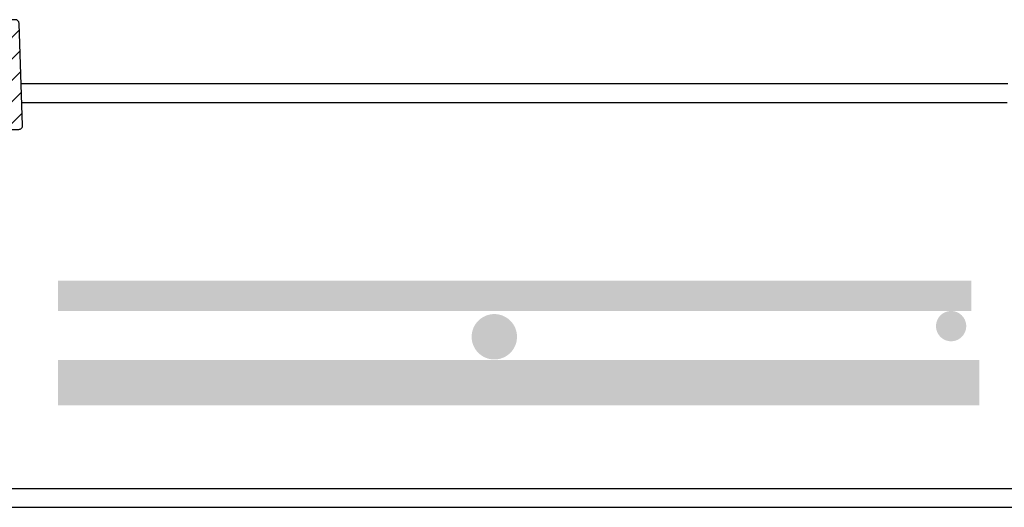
# Model space of a CAD drawing. Extents: x 2963 to 4079, y -422 to 622.
# Tile 31 of 119: x 3444.23 to 3460.5, y 495.48 to 503.53. Entities that reach past the tile are written whole.
import ezdxf

# ---------------------------------------------------------------- set-up
doc = ezdxf.new("R2010")
doc.units = 0
doc.header["$MEASUREMENT"] = 0
doc.linetypes.add('HIDDEN', pattern=[0.375, 0.25, -0.125])
doc.linetypes.add('TANK-SLAB$0$DASHED', pattern=[0.75, 0.5, -0.25])
for name, color, linetype in [('REBAR', 4, 'TANK-SLAB$0$DASHED'), ('SPILL-BUCKET', 1, 'CONTINUOUS'), ('TANK-SLAB', 6, 'CONTINUOUS')]:
    doc.layers.add(name, color=color, linetype=linetype)

msp = doc.modelspace()

# ---------------------------------------------------------------- hatches: boundary and pattern name
at = {"layer": 'SPILL-BUCKET'}
h = msp.add_hatch(dxfattribs=at)
h.set_pattern_fill('ANSI31', scale=2, style=0)
h.set_pattern_definition([(45, (9672.02148, -797.75803), (-0.176776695, 0.176776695), [])])
edge = h.paths.add_edge_path()
edge.add_line((3442.96581, 502.58122), (3442.90761, 502.5188))
edge.add_line((3442.90761, 502.5188), (3442.95707, 501.10235))
edge.add_line((3442.95707, 501.10235), (3443.28238, 501.10235))
edge.add_line((3443.28238, 501.10235), (3443.29982, 501.60179))
edge.add_arc((3443.4247, 501.59747), 0.12496, 90.018606, 178.018559, ccw=False)
edge.add_line((3443.42466, 501.72243), (3444.21149, 501.72243))
edge.add_arc((3444.21152, 501.78491), 0.06248, 269.980716, 361.980739)
edge.add_line((3444.27396, 501.78707), (3444.21507, 503.47341))
edge.add_arc((3444.15263, 503.47121), 0.06248, 2.01864, 90.018617)
edge.add_line((3444.15261, 503.53369), (3444.01077, 503.53369))
edge.add_arc((3444.01078, 503.50245), 0.03124, 90.019575, 180.019575)
edge.add_line((3443.97954, 503.50244), (3443.97954, 502.59621))
edge.add_arc((3443.96423, 502.59652), 0.01531, 268.812785, 358.812785, ccw=False)
edge.add_line((3443.96392, 502.58122), (3442.96581, 502.58122))

# ---------------------------------------------------------------- linework, layer by layer
at = {"layer": 'REBAR', "linetype": 'HIDDEN', "const_width": 0.5}
msp.add_lwpolyline([(3444.86037, 498.97141), (3459.9575, 498.97141)], dxfattribs=at)
at = {"layer": 'REBAR'}
for points, const_width in [([(3452.2601, 498.29581, -1), (3451.8851, 498.29581, -1)], 0.375), ([(3459.4994, 498.47139, 1), (3459.7494, 498.47139, 1)], 0.25)]:
    msp.add_lwpolyline(points, format="xyb", close=True, dxfattribs=dict(at, const_width=const_width))
at = {"layer": 'REBAR', "const_width": 0.75}
msp.add_lwpolyline([(3444.86037, 497.53689), (3460.0918, 497.53689)], dxfattribs=at)
at = {"layer": 'SPILL-BUCKET', "color": 2, "linetype": 'Continuous'}
msp.add_lwpolyline([(3442.96581, 502.58122), (3442.90761, 502.5188), (3442.95707, 501.10235), (3443.28238, 501.10235), (3443.29982, 501.60179, -0.40402598), (3443.42466, 501.72243), (3444.21149, 501.72243, 0.42447494), (3444.27396, 501.78707), (3444.21507, 503.47341, 0.40402611), (3444.15261, 503.53369), (3444.01077, 503.53369, 0.41421356), (3443.97954, 503.50244), (3443.97954, 502.59621, -0.41421356), (3443.96392, 502.58122), (3442.96581, 502.58122)], format="xyb", dxfattribs=at)
at = {"layer": 'TANK-SLAB', "color": 2, "linetype": 'Continuous'}
for p, q in [((3444.2498, 502.47875), (3460.56407, 502.47875)), ((3444.26072, 502.16625), (3460.55316, 502.16625)), ((3443.13637, 495.79125), (3461.6775, 495.79125)), ((3443.13637, 495.47875), (3461.6775, 495.47875))]:
    msp.add_line(p, q, dxfattribs=at)

doc.saveas('drawing.dxf')
